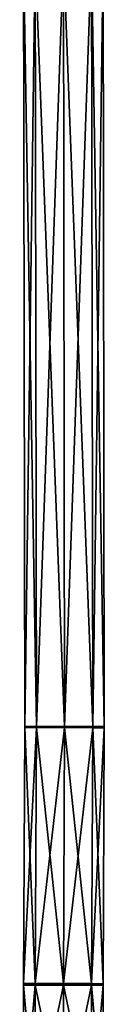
# Model space of a CAD drawing. Header units: millimetres. Extents: x -198 to 35, y -266 to 413.
# Tile 72 of 98: x -192 to -180, y -80 to 73. Entities that reach past the tile are written whole.
import ezdxf

# ---------------------------------------------------------------- set-up
doc = ezdxf.new("R2010")
doc.units = ezdxf.units.MM
doc.header["$LTSCALE"] = 87.30003
for name, color, linetype in [('1116', 7, 'CONTINUOUS'), ('1117', 7, 'CONTINUOUS'), ('1118', 7, 'CONTINUOUS'), ('1119', 7, 'CONTINUOUS'), ('1120', 7, 'CONTINUOUS'), ('1121', 7, 'CONTINUOUS'), ('1122', 7, 'CONTINUOUS'), ('1123', 7, 'CONTINUOUS'), ('1124', 7, 'CONTINUOUS'), ('1125', 7, 'CONTINUOUS')]:
    doc.layers.add(name, color=color, linetype=linetype)

msp = doc.modelspace()

# ---------------------------------------------------------------- linework, layer by layer
at = {"layer": '1116', "linetype": 'Continuous'}
for points in [[(-190.44, 83.4, 63.37), (-192.25, 83.4, 59), (-190.25, -36.51, 63.37), (-190.44, 83.4, 63.37)], [(-190.25, -36.51, 63.37), (-192.25, 83.4, 59), (-192.06, -36.52, 59), (-190.25, -36.51, 63.37)], [(-186.07, 83.4, 65.17), (-190.44, 83.4, 63.37), (-185.88, -36.51, 65.17), (-186.07, 83.4, 65.17)], [(-185.88, -36.51, 65.17), (-190.44, 83.4, 63.37), (-190.25, -36.51, 63.37), (-185.88, -36.51, 65.17)], [(-181.71, 83.4, 63.37), (-186.07, 83.4, 65.17), (-181.52, -36.5, 63.37), (-181.71, 83.4, 63.37)], [(-181.52, -36.5, 63.37), (-186.07, 83.4, 65.17), (-185.88, -36.51, 65.17), (-181.52, -36.5, 63.37)], [(-179.9, 83.4, 59), (-181.71, 83.4, 63.37), (-179.71, -36.5, 59), (-179.9, 83.4, 59)], [(-179.71, -36.5, 59), (-181.71, 83.4, 63.37), (-181.52, -36.5, 63.37), (-179.71, -36.5, 59)]]:
    msp.add_3dface(points, dxfattribs=at)
at = {"layer": '1117', "linetype": 'Continuous'}
for points in [[(-192.25, 83.4, 59), (-190.44, 83.4, 54.63), (-192.06, -36.52, 59), (-192.25, 83.4, 59)], [(-192.06, -36.52, 59), (-190.44, 83.4, 54.63), (-190.25, -36.51, 54.63), (-192.06, -36.52, 59)], [(-190.44, 83.4, 54.63), (-186.07, 83.4, 52.83), (-190.25, -36.51, 54.63), (-190.44, 83.4, 54.63)], [(-190.25, -36.51, 54.63), (-186.07, 83.4, 52.83), (-185.88, -36.51, 52.83), (-190.25, -36.51, 54.63)], [(-186.07, 83.4, 52.83), (-181.71, 83.4, 54.63), (-185.88, -36.51, 52.83), (-186.07, 83.4, 52.83)], [(-185.88, -36.51, 52.83), (-181.71, 83.4, 54.63), (-181.52, -36.5, 54.63), (-185.88, -36.51, 52.83)], [(-181.71, 83.4, 54.63), (-179.9, 83.4, 59), (-181.52, -36.5, 54.63), (-181.71, 83.4, 54.63)], [(-179.9, 83.4, 59), (-179.71, -36.5, 59), (-181.52, -36.5, 54.63), (-179.9, 83.4, 59)]]:
    msp.add_3dface(points, dxfattribs=at)
at = {"layer": '1118', "linetype": 'Continuous'}
for points in [[(-190.25, -36.51, 63.37), (-192.06, -36.52, 59), (-190.25, -36.67, 63.37), (-190.25, -36.51, 63.37)], [(-190.25, -36.67, 63.37), (-192.06, -36.52, 59), (-192.06, -36.59, 59), (-190.25, -36.67, 63.37)], [(-192.06, -36.67, 59), (-190.25, -36.67, 63.37), (-192.06, -36.59, 59), (-192.06, -36.67, 59)], [(-185.88, -36.51, 65.17), (-190.25, -36.51, 63.37), (-185.88, -36.69, 65.17), (-185.88, -36.51, 65.17)], [(-185.88, -36.69, 65.17), (-190.25, -36.51, 63.37), (-190.25, -36.67, 63.37), (-185.88, -36.69, 65.17)], [(-181.52, -36.5, 63.37), (-185.88, -36.51, 65.17), (-181.52, -36.72, 63.37), (-181.52, -36.5, 63.37)], [(-181.52, -36.72, 63.37), (-185.88, -36.51, 65.17), (-185.88, -36.69, 65.17), (-181.52, -36.72, 63.37)], [(-179.71, -36.5, 59), (-181.52, -36.5, 63.37), (-179.71, -36.61, 59), (-179.71, -36.5, 59)], [(-179.71, -36.61, 59), (-181.52, -36.5, 63.37), (-179.71, -36.72, 59), (-179.71, -36.61, 59)], [(-179.71, -36.72, 59), (-181.52, -36.5, 63.37), (-181.52, -36.72, 63.37), (-179.71, -36.72, 59)]]:
    msp.add_3dface(points, dxfattribs=at)
at = {"layer": '1119', "linetype": 'Continuous'}
for points in [[(-192.06, -36.52, 59), (-190.25, -36.51, 54.63), (-192.06, -36.59, 59), (-192.06, -36.52, 59)], [(-190.25, -36.51, 54.63), (-192.06, -36.67, 59), (-192.06, -36.59, 59), (-190.25, -36.51, 54.63)], [(-192.06, -36.67, 59), (-190.25, -36.51, 54.63), (-190.25, -36.67, 54.63), (-192.06, -36.67, 59)], [(-190.25, -36.51, 54.63), (-185.88, -36.51, 52.83), (-190.25, -36.67, 54.63), (-190.25, -36.51, 54.63)], [(-190.25, -36.67, 54.63), (-185.88, -36.51, 52.83), (-185.88, -36.69, 52.83), (-190.25, -36.67, 54.63)], [(-185.88, -36.51, 52.83), (-181.52, -36.5, 54.63), (-185.88, -36.69, 52.83), (-185.88, -36.51, 52.83)], [(-185.88, -36.69, 52.83), (-181.52, -36.5, 54.63), (-181.52, -36.72, 54.63), (-185.88, -36.69, 52.83)], [(-181.52, -36.5, 54.63), (-179.71, -36.5, 59), (-181.52, -36.72, 54.63), (-181.52, -36.5, 54.63)], [(-179.71, -36.5, 59), (-179.71, -36.61, 59), (-181.52, -36.72, 54.63), (-179.71, -36.5, 59)], [(-179.71, -36.61, 59), (-179.71, -36.72, 59), (-181.52, -36.72, 54.63), (-179.71, -36.61, 59)]]:
    msp.add_3dface(points, dxfattribs=at)
at = {"layer": '1120', "linetype": 'Continuous'}
for points in [[(-190.44, -76.44, 63.37), (-192.06, -36.67, 59), (-192.25, -76.43, 59), (-190.44, -76.44, 63.37)], [(-190.25, -36.67, 63.37), (-192.06, -36.67, 59), (-190.44, -76.44, 63.37), (-190.25, -36.67, 63.37)], [(-186.07, -76.46, 65.17), (-190.25, -36.67, 63.37), (-190.44, -76.44, 63.37), (-186.07, -76.46, 65.17)], [(-185.88, -36.69, 65.17), (-190.25, -36.67, 63.37), (-186.07, -76.46, 65.17), (-185.88, -36.69, 65.17)], [(-181.7, -76.48, 63.37), (-185.88, -36.69, 65.17), (-186.07, -76.46, 65.17), (-181.7, -76.48, 63.37)], [(-181.52, -36.72, 63.37), (-185.88, -36.69, 65.17), (-181.7, -76.48, 63.37), (-181.52, -36.72, 63.37)], [(-179.9, -76.49, 59), (-181.52, -36.72, 63.37), (-181.7, -76.48, 63.37), (-179.9, -76.49, 59)], [(-179.71, -36.72, 59), (-181.52, -36.72, 63.37), (-179.9, -76.49, 59), (-179.71, -36.72, 59)]]:
    msp.add_3dface(points, dxfattribs=at)
at = {"layer": '1121', "linetype": 'Continuous'}
for points in [[(-192.06, -36.67, 59), (-190.25, -36.67, 54.63), (-192.25, -76.43, 59), (-192.06, -36.67, 59)], [(-192.25, -76.43, 59), (-190.25, -36.67, 54.63), (-190.44, -76.44, 54.63), (-192.25, -76.43, 59)], [(-190.25, -36.67, 54.63), (-185.88, -36.69, 52.83), (-190.44, -76.44, 54.63), (-190.25, -36.67, 54.63)], [(-190.44, -76.44, 54.63), (-185.88, -36.69, 52.83), (-186.07, -76.46, 52.83), (-190.44, -76.44, 54.63)], [(-185.88, -36.69, 52.83), (-181.52, -36.72, 54.63), (-186.07, -76.46, 52.83), (-185.88, -36.69, 52.83)], [(-186.07, -76.46, 52.83), (-181.52, -36.72, 54.63), (-181.7, -76.48, 54.63), (-186.07, -76.46, 52.83)], [(-181.52, -36.72, 54.63), (-179.71, -36.72, 59), (-181.7, -76.48, 54.63), (-181.52, -36.72, 54.63)], [(-179.71, -36.72, 59), (-179.9, -76.49, 59), (-181.7, -76.48, 54.63), (-179.71, -36.72, 59)]]:
    msp.add_3dface(points, dxfattribs=at)
at = {"layer": '1122', "linetype": 'Continuous'}
for points in [[(-190.44, -76.44, 63.37), (-192.25, -76.43, 59), (-190.44, -76.74, 63.37), (-190.44, -76.44, 63.37)], [(-190.44, -76.74, 63.37), (-192.25, -76.43, 59), (-192.25, -76.59, 59), (-190.44, -76.74, 63.37)], [(-186.07, -76.46, 65.17), (-190.44, -76.44, 63.37), (-186.07, -76.74, 65.17), (-186.07, -76.46, 65.17)], [(-186.07, -76.74, 65.17), (-190.44, -76.44, 63.37), (-190.44, -76.74, 63.37), (-186.07, -76.74, 65.17)], [(-181.7, -76.48, 63.37), (-186.07, -76.46, 65.17), (-181.71, -76.74, 63.37), (-181.7, -76.48, 63.37)], [(-181.71, -76.74, 63.37), (-186.07, -76.46, 65.17), (-186.07, -76.74, 65.17), (-181.71, -76.74, 63.37)], [(-179.9, -76.74, 59), (-181.7, -76.48, 63.37), (-181.71, -76.74, 63.37), (-179.9, -76.74, 59)], [(-179.9, -76.49, 59), (-181.7, -76.48, 63.37), (-179.9, -76.61, 59), (-179.9, -76.49, 59)], [(-179.9, -76.61, 59), (-181.7, -76.48, 63.37), (-179.9, -76.74, 59), (-179.9, -76.61, 59)], [(-192.25, -76.74, 59), (-190.44, -76.74, 63.37), (-192.25, -76.59, 59), (-192.25, -76.74, 59)]]:
    msp.add_3dface(points, dxfattribs=at)
at = {"layer": '1123', "linetype": 'Continuous'}
for points in [[(-192.25, -76.43, 59), (-190.44, -76.44, 54.63), (-192.25, -76.59, 59), (-192.25, -76.43, 59)], [(-190.44, -76.44, 54.63), (-192.25, -76.74, 59), (-192.25, -76.59, 59), (-190.44, -76.44, 54.63)], [(-192.25, -76.74, 59), (-190.44, -76.44, 54.63), (-190.44, -76.74, 54.63), (-192.25, -76.74, 59)], [(-190.44, -76.44, 54.63), (-186.07, -76.46, 52.83), (-190.44, -76.74, 54.63), (-190.44, -76.44, 54.63)], [(-190.44, -76.74, 54.63), (-186.07, -76.46, 52.83), (-186.07, -76.74, 52.83), (-190.44, -76.74, 54.63)], [(-186.07, -76.46, 52.83), (-181.7, -76.48, 54.63), (-186.07, -76.74, 52.83), (-186.07, -76.46, 52.83)], [(-186.07, -76.74, 52.83), (-181.7, -76.48, 54.63), (-181.71, -76.74, 54.63), (-186.07, -76.74, 52.83)], [(-181.7, -76.48, 54.63), (-179.9, -76.49, 59), (-181.71, -76.74, 54.63), (-181.7, -76.48, 54.63)], [(-179.9, -76.49, 59), (-179.9, -76.61, 59), (-181.71, -76.74, 54.63), (-179.9, -76.49, 59)], [(-179.9, -76.61, 59), (-179.9, -76.74, 59), (-181.71, -76.74, 54.63), (-179.9, -76.61, 59)]]:
    msp.add_3dface(points, dxfattribs=at)
at = {"layer": '1124', "linetype": 'Continuous'}
for points in [[(-192.25, -97.6, 59), (-190.44, -97.6, 63.37), (-192.25, -76.74, 59), (-192.25, -97.6, 59)], [(-190.44, -97.6, 63.37), (-190.44, -76.74, 63.37), (-192.25, -76.74, 59), (-190.44, -97.6, 63.37)], [(-190.44, -97.6, 63.37), (-186.07, -97.6, 65.17), (-190.44, -76.74, 63.37), (-190.44, -97.6, 63.37)], [(-186.07, -97.6, 65.17), (-186.07, -76.74, 65.17), (-190.44, -76.74, 63.37), (-186.07, -97.6, 65.17)], [(-186.07, -97.6, 65.17), (-181.71, -97.6, 63.37), (-186.07, -76.74, 65.17), (-186.07, -97.6, 65.17)], [(-181.71, -97.6, 63.37), (-181.71, -76.74, 63.37), (-186.07, -76.74, 65.17), (-181.71, -97.6, 63.37)], [(-181.71, -97.6, 63.37), (-179.9, -97.6, 59), (-181.71, -76.74, 63.37), (-181.71, -97.6, 63.37)], [(-179.9, -97.6, 59), (-179.9, -76.74, 59), (-181.71, -76.74, 63.37), (-179.9, -97.6, 59)]]:
    msp.add_3dface(points, dxfattribs=at)
at = {"layer": '1125', "linetype": 'Continuous'}
for points in [[(-190.44, -97.6, 54.63), (-192.25, -97.6, 59), (-190.44, -76.74, 54.63), (-190.44, -97.6, 54.63)], [(-192.25, -97.6, 59), (-192.25, -76.74, 59), (-190.44, -76.74, 54.63), (-192.25, -97.6, 59)], [(-186.07, -97.6, 52.83), (-190.44, -97.6, 54.63), (-186.07, -76.74, 52.83), (-186.07, -97.6, 52.83)], [(-190.44, -97.6, 54.63), (-190.44, -76.74, 54.63), (-186.07, -76.74, 52.83), (-190.44, -97.6, 54.63)], [(-181.71, -97.6, 54.63), (-186.07, -97.6, 52.83), (-181.71, -76.74, 54.63), (-181.71, -97.6, 54.63)], [(-186.07, -97.6, 52.83), (-186.07, -76.74, 52.83), (-181.71, -76.74, 54.63), (-186.07, -97.6, 52.83)], [(-179.9, -97.6, 59), (-181.71, -97.6, 54.63), (-179.9, -76.74, 59), (-179.9, -97.6, 59)], [(-179.9, -76.74, 59), (-181.71, -97.6, 54.63), (-181.71, -76.74, 54.63), (-179.9, -76.74, 59)]]:
    msp.add_3dface(points, dxfattribs=at)

doc.saveas('drawing.dxf')
